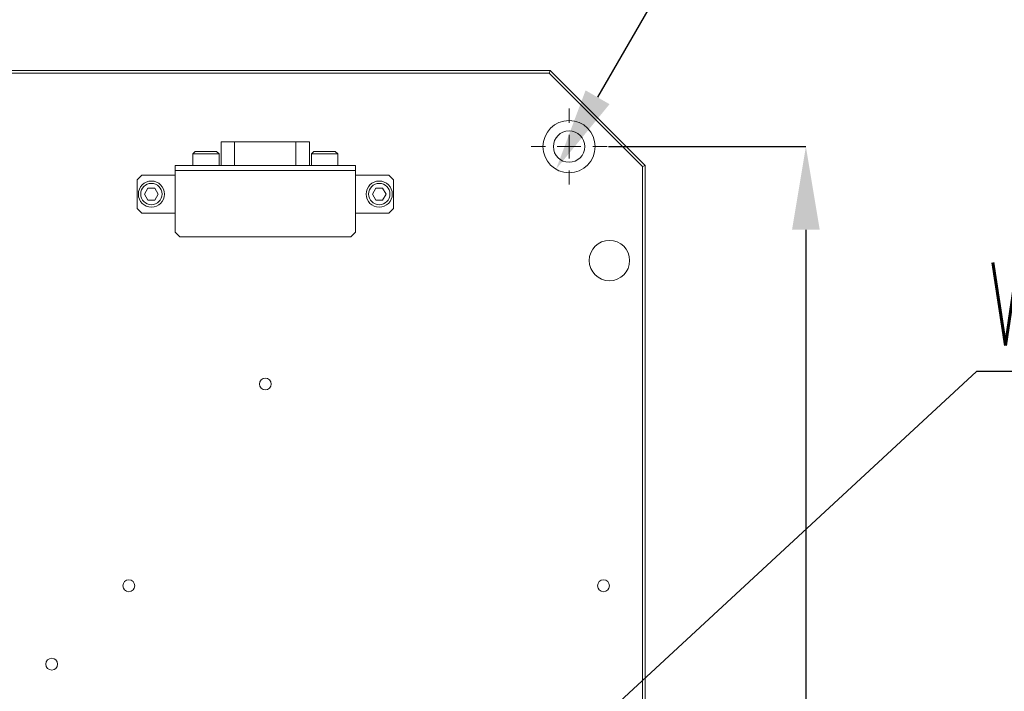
# Model space of a CAD drawing. Header units: millimetres. Extents: x 30 to 394, y 54 to 269.
# Tile 11 of 26: x 138 to 180, y 164 to 192. Entities that reach past the tile are written whole.
import ezdxf

# ---------------------------------------------------------------- set-up
doc = ezdxf.new("R2010")
doc.units = ezdxf.units.MM
doc.header["$PDSIZE"] = -1
doc.layers.add('DIMENSION', color=1, linetype='Continuous')
doc.layers.add('TEXT', color=6, linetype='Continuous')
doc.styles.add('SLDTEXTSTYLE1', font='TXT', dxfattribs={"width": 0.7, "bigfont": 'bigfont'})
doc.styles.get("Standard").update_dxf_attribs({"font": 'txt', "bigfont": 'bigfont'})
doc.dimstyles.new('SLDDIMSTYLE0', dxfattribs={"dimtxt": 3.5, "dimasz": 3.5, "dimexe": 0, "dimexo": 0.0625, "dimgap": 0.875, "dimtad": 3, "dimdec": 3, "dimlfac": 5, "dimrnd": 1e-09, "dimzin": 12, "dimdsep": 46, "dimtxsty": 'SLDTEXTSTYLE1', "dimsah": 1, "dimcen": 0.09, "dimadec": 0, "dimazin": 3, "dimtfac": 1, "dimtdec": 3, "dimtofl": 0, "dimtmove": 0, "dimatfit": 3, "dimfxl": 1, "dimfrac": 2, "dimtolj": 1, "dimtzin": 12, "dimarcsym": 0})
doc.dimstyles.new('SLDDIMSTYLE3', dxfattribs={"dimtxt": 0.18, "dimasz": 3.5, "dimexe": 0, "dimexo": 0.0625, "dimgap": 0, "dimtad": 0, "dimtih": 1, "dimtoh": 1, "dimdec": 0, "dimrnd": 1e-09, "dimzin": 0, "dimdsep": 46, "dimtxsty": 'Standard', "dimsah": 1, "dimcen": 0.09, "dimadec": 0, "dimazin": 0, "dimtfac": 3.5, "dimtdec": 0, "dimtofl": 0, "dimtmove": 0, "dimatfit": 3, "dimfxl": 1, "dimfrac": 2, "dimtolj": 1, "dimtzin": 0, "dimarcsym": 0})
doc.dimstyles.new('SLDDIMSTYLE6', dxfattribs={"dimtxt": 3.5, "dimasz": 3.5, "dimexe": 0, "dimexo": 0.0625, "dimgap": 0.875, "dimtad": 0, "dimtih": 1, "dimtoh": 1, "dimdec": 3, "dimlfac": 5, "dimrnd": 1e-09, "dimzin": 12, "dimdsep": 46, "dimtxsty": 'SLDTEXTSTYLE1', "dimsah": 1, "dimcen": 0, "dimadec": 0, "dimazin": 3, "dimtfac": 1, "dimtdec": 3, "dimtmove": 0, "dimatfit": 3, "dimfxl": 1, "dimfrac": 2, "dimtolj": 1, "dimtzin": 12, "dimarcsym": 0})

# ---------------------------------------------------------------- blocks, each defined once
blk = doc.blocks.new('_D_10')
at = {"layer": 'Defpoints', "color": 0, "transparency": 16777216}
for p in [(162.095, 188.033), (160.995, 186.128)]:
    blk.add_point(p, dxfattribs=at)
at = {"layer": 'DIMENSION', "color": 0, "lineweight": -2, "transparency": 16777216}
for p, q in [((172.131, 205.417), (162.745, 189.159)), ((175.631, 205.417), (172.131, 205.417))]:
    blk.add_line(p, q, dxfattribs=at)
at = {"layer": 'DIMENSION', "color": 0, "transparency": 16777216}
blk.add_solid([(162.24, 189.451), (163.25, 188.868), (160.995, 186.128)], dxfattribs=at)
at = {"layer": 'DIMENSION', "color": 0, "transparency": 16777216, "insert": (176.506, 210.083), "char_height": 3.5, "attachment_point": 1, "style": 'SLDTEXTSTYLE1'}
blk.add_mtext('\\A1;4x%%c6.6全貫通\\P∅11深座ぐり深さ6.5', dxfattribs=at)
blk = doc.blocks.new('_D_11')
at = {"layer": 'Defpoints', "color": 0, "transparency": 16777216}
for p in [(163.145, 187.081), (163.145, 113.481), (171.523, 113.481)]:
    blk.add_point(p, dxfattribs=at)
at = {"layer": 'DIMENSION', "color": 0, "lineweight": -2, "transparency": 16777216}
for p, q in [((163.208, 187.081), (171.523, 187.081)), ((171.523, 183.581), (171.523, 116.981)), ((163.208, 113.481), (171.523, 113.481))]:
    blk.add_line(p, q, dxfattribs=at)
at = {"layer": 'DIMENSION', "color": 0, "transparency": 16777216}
for points in [[(170.94, 183.581), (172.107, 183.581), (171.523, 187.081)], [(170.94, 116.981), (172.107, 116.981), (171.523, 113.481)]]:
    blk.add_solid(points, dxfattribs=at)
at = {"layer": 'DIMENSION', "color": 0, "transparency": 16777216, "insert": (167.148, 150.281), "char_height": 3.5, "attachment_point": 2, "rotation": 90, "style": 'SLDTEXTSTYLE1'}
blk.add_mtext('\\A1;368', dxfattribs=at)
blk = doc.blocks.new('SW_NOTE_0_21')
at = {"layer": 'TEXT', "color": 0}
blk.add_line((23.675, 0), (0, 0), dxfattribs=at)
at = {"layer": 'TEXT', "color": 0, "insert": (0.481, 4.605), "char_height": 3.5, "attachment_point": 1, "style": 'SLDTEXTSTYLE1'}
blk.add_mtext('W軸（122，0）', dxfattribs=at)
blk = doc.blocks.new('SW_CENTERMARKSYMBOL_8')
at = {"color": 0, "linetype": 'Continuous', "lineweight": 18}
for p, q in [((0, 1), (0, 1.6)), ((0, 0), (0, 0.5)), ((-1, 0), (-1.6, 0)), ((0, 0), (-0.5, 0)), ((0, 0), (0, -0.5)), ((0, 0), (0.5, 0)), ((1, 0), (1.6, 0)), ((0, -1), (0, -1.6))]:
    blk.add_line(p, q, dxfattribs=at)

msp = doc.modelspace()

# ---------------------------------------------------------------- linework, layer by layer
at = {"color": 0, "linetype": 'Continuous', "lineweight": 18}
for p, q in [((88.74502018, 190.28071907), (160.74502018, 190.28071907)), ((160.70359883, 190.18071907), (88.78644154, 190.18071907)), ((160.70359883, 190.18071907), (160.74502018, 190.28071907)), ((164.64502018, 186.23929772), (160.70359883, 190.18071907)), ((160.74502018, 190.28071907), (164.74502018, 186.28071907)), ((146.88102018, 187.28071907), (146.88102018, 186.28071907)), ((146.88102018, 187.28071907), (147.44702018, 187.28071907)), ((147.44702018, 187.28071907), (150.03502018, 187.28071907)), ((147.44702018, 186.28071907), (147.44702018, 187.28071907)), ((150.03502018, 187.28071907), (150.60102018, 187.28071907)), ((150.03502018, 186.28071907), (150.03502018, 187.28071907)), ((150.60102018, 186.28071907), (150.60102018, 187.28071907)), ((145.79502018, 186.88071907), (145.69502018, 186.78071907)), ((145.69502018, 186.78071907), (145.69502018, 186.28071907)), ((146.72133415, 186.78071907), (145.69502018, 186.78071907)), ((146.63473161, 186.88071907), (145.79502018, 186.88071907)), ((146.69502018, 186.88071907), (146.63473161, 186.88071907)), ((146.79502018, 186.78071907), (146.69502018, 186.88071907)), ((146.79502018, 186.78071907), (146.72133415, 186.78071907)), ((146.79502018, 186.28071907), (146.79502018, 186.78071907)), ((150.79502018, 186.88071907), (150.69502018, 186.78071907)), ((150.69502018, 186.78071907), (150.69502018, 186.28071907)), ((151.72133415, 186.78071907), (150.69502018, 186.78071907)), ((151.63473161, 186.88071907), (150.79502018, 186.88071907)), ((151.69502018, 186.88071907), (151.63473161, 186.88071907)), ((151.79502018, 186.78071907), (151.69502018, 186.88071907)), ((151.79502018, 186.78071907), (151.72133415, 186.78071907)), ((151.79502018, 186.28071907), (151.79502018, 186.78071907)), ((143.54502018, 185.88071907), (143.34502018, 185.68071907)), ((144.94502018, 185.88071907), (143.54502018, 185.88071907)), ((144.94502018, 186.28071907), (152.54502018, 186.28071907)), ((144.94502018, 186.28071907), (144.94502018, 186.08071907)), ((144.94502018, 186.08071907), (152.54502018, 186.08071907)), ((144.94502018, 186.08071907), (144.94502018, 183.48071907)), ((152.54502018, 186.28071907), (152.54502018, 186.08071907)), ((152.54502018, 183.48071907), (152.54502018, 186.08071907)), ((153.94502018, 185.88071907), (152.54502018, 185.88071907)), ((154.14502018, 185.68071907), (153.94502018, 185.88071907)), ((164.74502018, 186.28071907), (164.64502018, 186.23929772)), ((164.64502018, 163.58071907), (164.64502018, 186.23929772)), ((164.74502018, 186.28071907), (164.74502018, 163.58071907)), ((143.34502018, 184.48071907), (143.34502018, 185.68071907)), ((154.14502018, 184.48071907), (154.14502018, 185.68071907)), ((143.65634505, 185.08071907), (143.80068261, 185.33071907)), ((143.80068261, 184.83071907), (143.65634505, 185.08071907)), ((143.80068261, 185.33071907), (144.08935775, 185.33071907)), ((144.08935775, 185.33071907), (144.23369532, 185.08071907)), ((144.23369532, 185.08071907), (144.08935775, 184.83071907)), ((153.25634505, 185.08071907), (153.40068261, 185.33071907)), ((153.40068261, 184.83071907), (153.25634505, 185.08071907)), ((153.40068261, 185.33071907), (153.68935775, 185.33071907)), ((153.68935775, 185.33071907), (153.83369532, 185.08071907)), ((153.83369532, 185.08071907), (153.68935775, 184.83071907)), ((144.08935775, 184.83071907), (143.80068261, 184.83071907)), ((153.68935775, 184.83071907), (153.40068261, 184.83071907)), ((143.34502018, 184.48071907), (143.54502018, 184.28071907)), ((144.94502018, 184.28071907), (143.54502018, 184.28071907)), ((153.94502018, 184.28071907), (152.54502018, 184.28071907)), ((153.94502018, 184.28071907), (154.14502018, 184.48071907)), ((144.94502018, 183.48071907), (145.14502018, 183.28071907)), ((152.34502018, 183.28071907), (152.54502018, 183.48071907)), ((152.34502018, 183.28071907), (145.14502018, 183.28071907))]:
    msp.add_line(p, q, dxfattribs=at)
for centre, radius in [((161.54502018, 187.08071907), 1.1), ((161.54502018, 187.08071907), 0.66), ((143.94502018, 185.08071907), 0.55), ((143.94502018, 185.08071907), 0.45), ((153.54502018, 185.08071907), 0.55), ((153.54502018, 185.08071907), 0.45), ((163.24502018, 182.28071907), 0.85), ((148.74502018, 177.08071907), 0.25), ((142.99502018, 168.58071907), 0.25), ((162.99502018, 168.58071907), 0.25), ((139.74502018, 165.28071907), 0.25)]:
    msp.add_circle(centre, radius, dxfattribs=at)

# ---------------------------------------------------------------- block references
at = {"color": 0, "linetype": 'Continuous', "lineweight": 0}
msp.add_blockref('SW_CENTERMARKSYMBOL_8', (161.54502018, 187.08071907), dxfattribs=at)
at = {"layer": 'TEXT', "color": 0}
msp.add_blockref('SW_NOTE_0_21', (178.7147806, 177.60161682), dxfattribs=at)

# ---------------------------------------------------------------- dimensions: what is measured, and where the dimension line sits
at = {"layer": 'DIMENSION', "color": 0}
dim = msp.add_diameter_dim_2p(p1=(162.09502018, 188.03334702), p2=(160.99502018, 186.12809113), text='4x%%c6.6全貫通\\P<>深座ぐり深さ6.5', dimstyle='SLDDIMSTYLE6', dxfattribs=at)
dim.commit()
dim.dimension.update_dxf_attribs({"geometry": '_D_10', "text_midpoint": (190.63453193, 205.41651794), "dimtype": 163})
dim = msp.add_linear_dim(base=(171.52347019, 113.48071907), p1=(163.14502018, 187.08071907), p2=(163.14502018, 113.48071907), angle=90, dimstyle='SLDDIMSTYLE0', dxfattribs=at)
dim.commit()
dim.dimension.update_dxf_attribs({"geometry": '_D_11', "text_midpoint": (171.52347019, 150.28071907), "dimtype": 160})

# ---------------------------------------------------------------- leaders
at = {"layer": 'TEXT', "color": 0}
msp.add_leader([(149.14502018, 150.28071907), (178.7147806, 177.60161682)], dimstyle='SLDDIMSTYLE3', dxfattribs=at)

doc.saveas('drawing.dxf')
